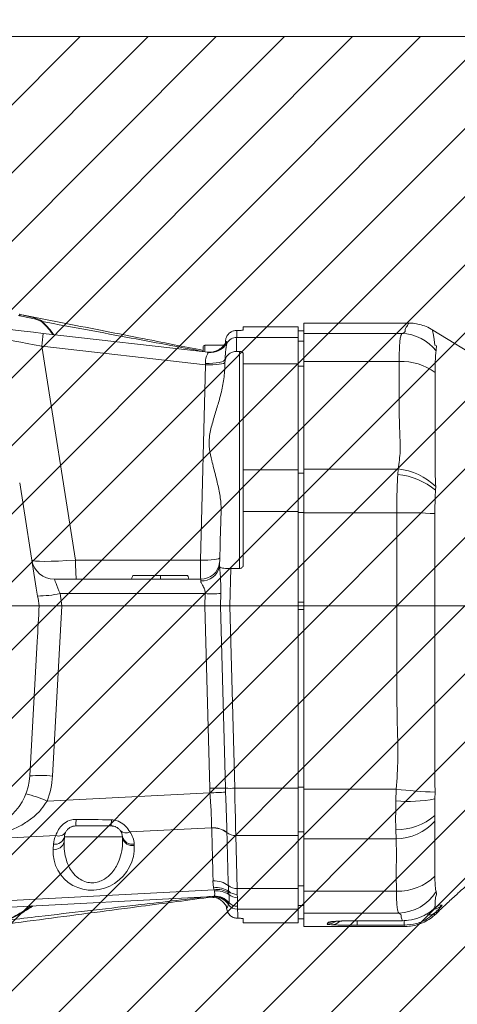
# Model space of a CAD drawing. Header units: millimetres. Extents: x 0 to 8410, y 0 to 5940.
# Tile 52 of 180: x 2735 to 2850, y 4148 to 4407. Entities that reach past the tile are written whole.
import ezdxf

# ---------------------------------------------------------------- set-up
doc = ezdxf.new("R2010")
doc.units = ezdxf.units.MM
doc.header["$LTSCALE"] = 10
doc.linetypes.add('CENTERX2', pattern=[20.32, 12.7, -2.54, 2.54, -2.54])
doc.styles.add('SLDTEXTSTYLE0', font='TXT', dxfattribs={"width": 0.605})
doc.dimstyles.new('SLDDIMSTYLE0', dxfattribs={"dimtxt": 50, "dimasz": 50, "dimexe": 0, "dimexo": 0.0625, "dimgap": 12.5, "dimtad": 1, "dimtoh": 1, "dimdec": 1, "dimrnd": 1e-09, "dimzin": 12, "dimdsep": 46, "dimtxsty": 'SLDTEXTSTYLE0', "dimsah": 1, "dimcen": 0.09, "dimadec": 0, "dimazin": 0, "dimtfac": 1, "dimtofl": 0, "dimtmove": 0, "dimatfit": 3, "dimfxl": 1, "dimfrac": 2, "dimtolj": 1, "dimtzin": 12, "dimarcsym": 0})

# ---------------------------------------------------------------- blocks, each defined once
blk = doc.blocks.new('*D3')
at = {"color": 7, "linetype": 'Continuous', "lineweight": 0}
for p, q in [((2617.03, 4402.87), (2617.03, 4542.2)), ((2917.03, 4402.87), (2917.03, 4542.2)), ((2617.03, 4527.2), (2917.03, 4527.2))]:
    blk.add_line(p, q, dxfattribs=at)
for points in [[(2617.03, 4527.2), (2667.03, 4519.7), (2667.03, 4534.7)], [(2917.03, 4527.2), (2867.03, 4534.7), (2867.03, 4519.7)]]:
    blk.add_solid(points, dxfattribs=at)
at = {"color": 7, "linetype": 'Continuous', "lineweight": 0, "insert": (2709.74, 4591.65), "char_height": 50, "attachment_point": 1, "style": 'SLDTEXTSTYLE0'}
blk.add_mtext('300', dxfattribs=at)

msp = doc.modelspace()

# ---------------------------------------------------------------- hatches: boundary and pattern name
at = {"linetype": 'Continuous'}
h = msp.add_hatch(dxfattribs=at)
h.set_pattern_fill('ANSI31', color=8, scale=4, style=0)
h.paths.add_polyline_path([(2617.03, 4402.87), (2617.03, 4102.87), (2917.03, 4102.87), (2917.03, 4402.87)], flags=0)

# ---------------------------------------------------------------- linework, layer by layer
at = {"color": 7, "linetype": 'Continuous', "lineweight": 0}
for p, q in [((2617.03, 4402.87), (2917.03, 4402.87)), ((2791.85, 4325.45), (2792.53, 4325.45)), ((2808.03, 4326.37), (2793.53, 4326.37)), ((2793.53, 4325.51), (2793.53, 4326.37)), ((2808.03, 4326.37), (2808.03, 4323.59)), ((2809.53, 4325.37), (2808.03, 4325.37)), ((2837.1, 4327.37), (2809.53, 4327.37)), ((2809.53, 4324.62), (2809.53, 4327.37)), ((2740.75, 4324.65), (2784.29, 4319.68)), ((2788.83, 4321.86), (2788.85, 4322.61)), ((2808.03, 4316.62), (2808.03, 4323.59)), ((2809.53, 4317.27), (2809.53, 4324.62)), ((2782.93, 4319.84), (2782.93, 4321.01)), ((2788.43, 4321.51), (2783.43, 4321.51)), ((2791.72, 4319.88), (2792.53, 4319.88)), ((2793.53, 4319.25), (2793.53, 4316.62)), ((2793.53, 4288.67), (2793.53, 4316.62)), ((2808.03, 4316.62), (2808.03, 4288.67)), ((2809.53, 4288.92), (2809.53, 4317.27)), ((2809.53, 4277.38), (2809.53, 4288.92)), ((2793.53, 4288.67), (2793.53, 4277.71)), ((2808.03, 4277.71), (2808.03, 4288.67)), ((2734.57, 4285.25), (2738.96, 4257.51)), ((2793.53, 4263.69), (2793.53, 4277.71)), ((2808.03, 4277.71), (2808.03, 4252.87)), ((2809.53, 4252.87), (2809.53, 4277.38)), ((2787.3, 4264.24), (2787.27, 4263.24)), ((2787.27, 4263.24), (2787.32, 4263.1)), ((2787.34, 4264.74), (2787.3, 4264.24)), ((2790.28, 4262.68), (2792.53, 4262.68)), ((2743.71, 4259.87), (2782.34, 4259.87)), ((2738.96, 4257.51), (2739.3, 4255.44)), ((2745.72, 4252.87), (2783.42, 4252.87)), ((2783.42, 4252.87), (2787.55, 4252.87)), ((2790.03, 4252.87), (2787.55, 4252.87)), ((2790.03, 4252.87), (2808.03, 4252.87)), ((2808.03, 4252.87), (2808.03, 4204.79)), ((2834.05, 4252.87), (2809.53, 4252.87)), ((2809.53, 4204.54), (2809.53, 4252.87)), ((2868.19, 4252.87), (2844.08, 4252.87)), ((2739.18, 4243.5), (2737.23, 4208.04)), ((2808.03, 4192.35), (2808.03, 4204.79)), ((2809.53, 4191.44), (2809.53, 4204.54)), ((2758.68, 4194.87), (2749.38, 4194.87)), ((2746.38, 4192.03), (2746.31, 4190.68)), ((2761.7, 4191.69), (2761.68, 4192.03)), ((2808.03, 4192.35), (2808.03, 4178.37)), ((2809.53, 4177.68), (2809.53, 4191.44)), ((2808.03, 4172.89), (2808.03, 4178.37)), ((2809.53, 4171.92), (2809.53, 4177.68)), ((2785.56, 4176.29), (2626.75, 4167.92)), ((2789.11, 4173.35), (2789.1, 4173.82)), ((2808.03, 4172.89), (2808.03, 4169.37)), ((2792.53, 4170.52), (2792.11, 4170.52)), ((2793.53, 4169.37), (2793.53, 4170.46)), ((2808.03, 4170.37), (2809.53, 4170.37)), ((2809.53, 4168.37), (2809.53, 4171.92)), ((2823.53, 4169.88), (2835.51, 4169.88)), ((2835.51, 4169.89), (2836.55, 4169.96)), ((2843.91, 4171.28), (2844.51, 4171.81)), ((2843.91, 4171.29), (2843.91, 4171.28)), ((2844.5, 4171.81), (2844.5, 4171.82)), ((2793.53, 4169.37), (2808.03, 4169.37)), ((2809.53, 4168.37), (2836.07, 4168.37))]:
    msp.add_line(p, q, dxfattribs=at)
at = {"color": 8, "linetype": 'Continuous', "lineweight": 0}
for p, q in [((2740.52, 4327.78), (2740.37, 4327.7)), ((2791.8, 4323.59), (2808.03, 4323.59)), ((2808.03, 4322.6), (2809.53, 4322.6)), ((2835.38, 4324.62), (2809.53, 4324.62)), ((2740.4, 4321.3), (2749.33, 4264.93)), ((2783.58, 4316.38), (2740.4, 4321.3)), ((2783.43, 4321.51), (2783.43, 4319.78)), ((2789.2, 4322.19), (2789.2, 4322.09)), ((2784.29, 4319.65), (2784.29, 4319.68)), ((2792.53, 4262.68), (2792.53, 4319.88)), ((2782.23, 4264.93), (2783.58, 4316.38)), ((2808.03, 4316.62), (2793.53, 4316.62)), ((2809.53, 4315.99), (2808.03, 4315.99)), ((2834.66, 4317.27), (2809.53, 4317.27)), ((2834.39, 4288.92), (2809.53, 4288.92)), ((2834.28, 4287.43), (2834.39, 4288.92)), ((2793.53, 4288.67), (2808.03, 4288.67)), ((2808.03, 4287.81), (2809.53, 4287.81)), ((2844.27, 4284.27), (2844.21, 4283.31)), ((2808.03, 4277.71), (2793.53, 4277.71)), ((2809.53, 4277.42), (2808.03, 4277.42)), ((2834.01, 4277.38), (2809.53, 4277.38)), ((2834.05, 4252.87), (2834.01, 4277.38)), ((2844.08, 4277.17), (2844.08, 4252.87)), ((2749.33, 4264.93), (2782.23, 4264.93)), ((2790.28, 4262.68), (2790.03, 4252.87)), ((2745.22, 4256.08), (2745.72, 4252.87)), ((2783.5, 4256.08), (2745.22, 4256.08)), ((2783.42, 4252.87), (2783.5, 4256.08)), ((2787.63, 4256.09), (2787.55, 4252.87)), ((2745.69, 4252.87), (2743.23, 4208.02)), ((2784.68, 4204.8), (2783.42, 4252.87)), ((2787.55, 4252.87), (2788.81, 4204.79)), ((2790.03, 4252.87), (2791.28, 4204.79)), ((2808.03, 4253.81), (2809.53, 4253.81)), ((2809.53, 4251.93), (2808.03, 4251.93)), ((2741.79, 4201.42), (2784.73, 4203.56)), ((2784.73, 4203.56), (2784.68, 4204.8)), ((2788.81, 4204.79), (2788.84, 4203.72)), ((2791.28, 4204.79), (2808.03, 4204.79)), ((2808.03, 4205.07), (2809.53, 4205.07)), ((2833.89, 4204.54), (2809.53, 4204.54)), ((2833.78, 4201.46), (2833.89, 4204.54)), ((2844.11, 4203.76), (2844.06, 4202.01)), ((2844.03, 4197.6), (2844.07, 4196.11)), ((2785.19, 4194.39), (2763.61, 4193.32)), ((2785.2, 4194.35), (2785.19, 4194.39)), ((2789.23, 4193.14), (2789.23, 4193.1)), ((2809.53, 4193.28), (2808.03, 4193.28)), ((2833.81, 4191.44), (2833.74, 4193.87)), ((2744.07, 4192.35), (2655.24, 4187.92)), ((2761.68, 4192.03), (2746.38, 4192.03)), ((2808.03, 4192.35), (2791.56, 4192.35)), ((2791.56, 4192.35), (2791.92, 4178.37)), ((2833.81, 4191.44), (2809.53, 4191.44)), ((2743.41, 4188.71), (2743.48, 4190.07)), ((2764.77, 4190.07), (2764.79, 4189.72)), ((2785.72, 4178.56), (2785.55, 4180.37)), ((2635.21, 4170.13), (2785.82, 4178.06)), ((2785.82, 4178.06), (2785.72, 4178.56)), ((2785.91, 4177.73), (2785.82, 4178.06)), ((2789.6, 4179.12), (2789.68, 4177.63)), ((2789.68, 4177.63), (2789.72, 4177.24)), ((2791.92, 4178.37), (2808.03, 4178.37)), ((2808.03, 4179.07), (2809.53, 4179.07)), ((2833.92, 4177.68), (2809.53, 4177.68)), ((2785.56, 4176.29), (2785.82, 4176.38)), ((2789.72, 4177.24), (2789.77, 4176.75)), ((2789.71, 4174.37), (2789.6, 4174.16)), ((2789.8, 4174.64), (2789.71, 4174.37)), ((2808.03, 4172.89), (2792.05, 4172.89)), ((2809.53, 4173.88), (2808.03, 4173.88)), ((2844.09, 4173.28), (2843.86, 4173.05)), ((2834.52, 4171.92), (2809.53, 4171.92)), ((2823.53, 4169.89), (2835.51, 4169.89)), ((2823.53, 4169.89), (2823.53, 4169.88)), ((2823.53, 4169.84), (2823.53, 4168.7)), ((2835.51, 4169.89), (2835.51, 4169.88)), ((2835.94, 4169.88), (2835.94, 4168.7)), ((2843.97, 4171.85), (2843.91, 4171.29)), ((2844.5, 4171.82), (2844.52, 4171.9)), ((2844.68, 4172.05), (2844.52, 4171.9)), ((2815.66, 4168.98), (2815.93, 4169.45)), ((2835.94, 4168.7), (2823.53, 4168.7)), ((2836.07, 4168.37), (2835.94, 4168.7))]:
    msp.add_line(p, q, dxfattribs=at)
at = {"color": 7, "linetype": 'CENTERX2', "lineweight": 0}
msp.add_line((2430.19, 4252.87), (3797.54, 4252.87), dxfattribs=at)
at = {"color": 8, "linetype": 'Continuous', "lineweight": 0, "flags": 128}
for points in [[(2734.62, 4329.31), (2734.58, 4329.32), (2734.54, 4329.32), (2734.5, 4329.33), (2734.45, 4329.34), (2734.41, 4329.35), (2734.37, 4329.36), (2734.33, 4329.36), (2734.29, 4329.37)], [(2734.73, 4329.64), (2734.73, 4329.64), (2738.14, 4328.87), (2740.07, 4328.15), (2740.46, 4327.85), (2740.52, 4327.78), (2740.52, 4327.78)], [(2791.85, 4325.45), (2791.83, 4324.65), (2791.8, 4323.59)], [(2843.46, 4325.44), (2843.46, 4325.46), (2843.72, 4324.2), (2843.91, 4323.03), (2844.09, 4321.54), (2844.09, 4321.54), (2844.09, 4321.54)], [(2791.8, 4323.59), (2791.79, 4323.18), (2791.78, 4322.42), (2791.75, 4321.31), (2791.72, 4319.88)], [(2783.55, 4316.74), (2784.55, 4316.73), (2785.51, 4316.77), (2786.4, 4316.86), (2787.19, 4316.99), (2787.84, 4317.16), (2788.32, 4317.37), (2788.62, 4317.59), (2788.73, 4317.83)], [(2783.58, 4316.38), (2784.57, 4316.36), (2785.53, 4316.38), (2786.41, 4316.43), (2787.19, 4316.51), (2787.83, 4316.61), (2788.31, 4316.73), (2788.61, 4316.87), (2788.71, 4317.03)], [(2782.23, 4264.93), (2783.22, 4264.92), (2784.18, 4264.94), (2785.07, 4264.98), (2785.84, 4265.06), (2786.48, 4265.16), (2786.96, 4265.29), (2787.26, 4265.43), (2787.36, 4265.58)], [(2743.71, 4259.87), (2743.74, 4259.8), (2743.83, 4259.59), (2743.96, 4259.24), (2744.15, 4258.77), (2744.38, 4258.2), (2744.64, 4257.55), (2744.92, 4256.83), (2745.22, 4256.08)], [(2782.32, 4259.43), (2782.33, 4259.67), (2782.34, 4259.82), (2782.34, 4259.87)], [(2844.08, 4252.87), (2844.08, 4252.87), (2844.08, 4228.91), (2844.08, 4207.03), (2844.08, 4207.03)], [(2791.28, 4204.79), (2791.35, 4202.03), (2791.4, 4199.35), (2791.46, 4196.81), (2791.51, 4194.46), (2791.56, 4192.35)], [(2791.92, 4178.37), (2791.94, 4177.83), (2791.95, 4177.32), (2791.96, 4176.83)], [(2792.03, 4173.7), (2792.04, 4173.34), (2792.04, 4173.07), (2792.05, 4172.89)], [(2792.05, 4172.89), (2792.08, 4171.54), (2792.11, 4170.52)]]:
    msp.add_lwpolyline(points, dxfattribs=at)
at = {"color": 7, "linetype": 'Continuous', "lineweight": 0, "flags": 128}
for points in [[(2734.4, 4329.7), (2734.44, 4329.69), (2734.48, 4329.69), (2734.52, 4329.68), (2734.56, 4329.67), (2734.61, 4329.66), (2734.65, 4329.65), (2734.69, 4329.65), (2734.73, 4329.64)], [(2725.73, 4326.37), (2726.62, 4326.26), (2727.88, 4326.12), (2729.46, 4325.94), (2731.33, 4325.73), (2733.45, 4325.48), (2735.76, 4325.22), (2738.22, 4324.94), (2740.75, 4324.65)], [(2870.3, 4309.14), (2856.81, 4317.4), (2843.52, 4325.54)], [(2784.03, 4319.71), (2784.8, 4319.69), (2785.57, 4319.78)], [(2788.71, 4317.11), (2788.72, 4317.36), (2788.72, 4317.6), (2788.73, 4317.83)], [(2788.67, 4315.6), (2788.69, 4316.36), (2788.71, 4317.11)], [(2787.34, 4264.74), (2787.38, 4266.2), (2787.42, 4267.99), (2787.48, 4270.1), (2787.54, 4272.49), (2787.61, 4275.16), (2787.69, 4278.08)], [(2764.39, 4260.87), (2764.28, 4260.57), (2764.17, 4260.27), (2764.03, 4259.87)], [(2778.86, 4260.87), (2778.97, 4260.57), (2779.08, 4260.27), (2779.22, 4259.87)]]:
    msp.add_lwpolyline(points, dxfattribs=at)
at = {"color": 8, "linetype": 'Continuous', "lineweight": 0}
for centre, radius, start, end in [((2642.77, 4333.2), 98.36, 353.0522, 355.0135), ((2791.8, 4320.59), 3, 89.9466, 150.0443), ((2835.05, 4312.82), 11.8, 37.582, 88.401), ((2784.89, 4324.6), 4.99, 263.1617, 329.8012), ((2784.6, 4324.68), 5, 281.2386, 334.6123), ((2784.85, 4324.65), 5, 280.9662, 330.475), ((2835.16, 4301.98), 15.3, 54.1186, 91.8741), ((2832.72, 4272.56), 16.45, 45.3837, 84.1571), ((2832.85, 4269.97), 17.52, 49.5806, 85.3219), ((2835.98, 4134.89), 142.51, 86.7442, 90.7931), ((2794.93, 4263.8), 45.61, 178.573, 184.9372), ((2782.56, 4264.24), 4.82, 267.1304, 347.9336), ((2738.76, 4288.11), 32.68, 270.9495, 281.3952), ((2785.47, 4316.6), 60.55, 268.1364, 272.0455), ((2740.16, 4179.3), 28.88, 83.9007, 95.8074), ((2722.03, 4209.19), 21.23, 338.5378, 356.854), ((2729.37, 4173.81), 30.27, 65.7949, 76.965), ((2786.65, 4144.15), 60.69, 87.9605, 91.8609), ((2789.24, 4142.98), 60.75, 90.3721, 94.2523), ((2790.1, 4241.21), 36.44, 267.9601, 271.858), ((2849.39, 4340.47), 136.81, 263.493, 267.7892), ((2837.05, 4236.3), 34.99, 264.6365, 281.5432), ((2732.49, 4196.28), 16.94, 355.2155, 1.0804), ((2745.38, 4196.19), 13.37, 354.3277, 1.2237), ((2833.96, 4209.33), 15.46, 269.1615, 310.6384), ((2833.51, 4205.71), 14.27, 271.2128, 317.7475), ((2744.83, 4194.45), 2.24, 249.9729, 325.0687), ((2762.58, 4195.18), 2.13, 225.8296, 298.9301), ((2758.78, 4189.75), 6, 3, 36.492), ((2785.56, 4188.44), 5.96, 51.9871, 93.5206), ((2785.57, 4188.4), 5.96, 52.0512, 93.6314), ((2791.42, 4195.89), 3.54, 231.9596, 272.2842), ((2743.78, 4191.29), 2.61, 261.9604, 346.3077), ((2749.48, 4189.75), 6, 154.3675, 177), ((2743.85, 4192.64), 2.61, 261.9553, 346.3106), ((2764.27, 4192.69), 2.67, 194.3564, 280.8857), ((2764.29, 4192.35), 2.67, 194.3619, 280.8802), ((2785.93, 4174.43), 5.95, 51.9599, 93.6352), ((2834.41, 4191.38), 13.71, 267.9253, 314.7442), ((2786.51, 4172.99), 5.62, 55.592, 98.0166), ((2786.7, 4172.59), 5.54, 56.9695, 99.1874), ((2786.59, 4172.3), 5.47, 54.4331, 97.0507), ((2791.78, 4181.91), 3.54, 231.8636, 272.2943), ((2791.86, 4180.18), 3.35, 229.4819, 271.7056), ((2834.2, 4183.89), 11.98, 271.5346, 328.1743), ((2785.51, 4171.3), 4.99, 34.9898, 92.9999), ((2785.81, 4171.39), 4.91, 37.4046, 92.8938), ((2785.97, 4171.31), 5.08, 41.0602, 91.6719), ((2784.72, 4171.24), 5, 22.9584, 73.773), ((2791.92, 4179.25), 3.3, 229.1434, 270.8077), ((2792.04, 4175.9), 3, 215.4349, 270.0551), ((2792.01, 4176.76), 3.06, 223.7443, 270.4255), ((2843.22, 4176.86), 3.99, 277.7005, 313.1402), ((2842.31, 4176.85), 3.97, 292.0524, 315.1587), ((2815.67, 4172.98), 4, 269.937, 305.1589), ((2815.93, 4173.44), 3.99, 269.8854, 285.8717), ((2816.7, 4172.02), 3.21, 272.2054, 315.0285), ((2842.71, 4173.64), 2.18, 249.0938, 305.119)]:
    msp.add_arc(centre, radius, start, end, dxfattribs=at)
at = {"color": 7, "linetype": 'Continuous', "lineweight": 0}
for centre, radius, start, end in [((2783.43, 4321.01), 0.5, 90, 180), ((2784.85, 4324.66), 5.01, 263.5164, 280.9288), ((2743.71, 4265.87), 6, 189, 270), ((2782.34, 4264.87), 5, 270, 352.8043), ((2722.03, 4208.87), 15.23, 185.3309, 356.854), ((2749.38, 4191.87), 3, 154.3675, 177), ((2758.68, 4191.87), 3, 3, 36.492), ((2784.93, 4171.08), 4.98, 79.0965, 97.5159), ((2784.72, 4171.25), 4.99, 73.7696, 93.0229), ((2841.89, 4174.83), 4, 311.0624, 329.0284)]:
    msp.add_arc(centre, radius, start, end, dxfattribs=at)
at = {"color": 8, "linetype": 'Continuous', "lineweight": 0}
for centre, major_axis, ratio, start_param, end_param in [((2741.12, 4320.58), (12.55, -2.52), 0.044159, 1.637199, 2.877381), ((2783.67, 4315.73), (-0.33, 4.06), 0.009693, 1.318551, 1.409858), ((2749.79, 4265.87), (12, 0.93), 0.074854, 3.147554, 4.668321), ((2782.37, 4265.87), (0.03, 6), 0.021814, 1.727971, 3.141688), ((2655.82, 4197.87), (221.39, -3), 0.000002, 5.148929, 5.195877), ((2936.85, -1356.67), (-239.71, 9158.63), 0.000873, 0.91963, 0.921546), ((2937.01, -1360.2), (-239.88, 9162.16), 0.000327, 0.919624, 0.921541), ((2754.1, 4188.66), (7.55, 7.96), 0.953816, 2.300938, 5.547395)]:
    msp.add_ellipse(centre, major_axis=major_axis, ratio=ratio, start_param=start_param, end_param=end_param, dxfattribs=at)
at = {"color": 7, "linetype": 'Continuous', "lineweight": 0}
for centre, major_axis, ratio, start_param, end_param in [((2744.24, 4262.57), (-18.16, 114.64), 0.051693, 1.624825, 1.647392), ((2745.18, 4243.17), (6.3, 114.64), 0.052257, 1.48907, 1.570796), ((2736.7, 4310.19), (-9.13, 57.31), 0.10338, 3.119684, 3.12513)]:
    msp.add_ellipse(centre, major_axis=major_axis, ratio=ratio, start_param=start_param, end_param=end_param, dxfattribs=at)
at = {"color": 8, "linetype": 'Continuous', "lineweight": 0}
for points, knots in [([(2734.73, 4329.64), (2734.73, 4329.63), (2734.72, 4329.63), (2734.69, 4329.56), (2734.66, 4329.46), (2734.63, 4329.36), (2734.62, 4329.31)], [0, 0, 0, 0, 0.25, 0.500007, 0.749984, 1, 1, 1, 1]), ([(2740.37, 4327.7), (2740.37, 4327.7), (2740.25, 4327.82), (2739.49, 4328.2), (2737.55, 4328.71), (2735.75, 4329.08), (2734.62, 4329.31)], [0, 0, 0, 0, 0.000165, 0.095541, 0.433973, 1, 1, 1, 1]), ([(2740.52, 4327.78), (2741.49, 4326.82), (2742.65, 4325.7), (2743.38, 4324.52), (2743.5, 4324.34)], [0, 0, 0, 0, 0.841784, 1, 1, 1, 1]), ([(2782.93, 4319.89), (2780.11, 4320.42), (2773.82, 4321.59), (2763.65, 4323.49), (2752.33, 4325.59), (2744.5, 4327.04), (2740.52, 4327.78)], [0, 0, 0, 0, 0.200441, 0.446877, 0.718872, 1, 1, 1, 1]), ([(2743.29, 4324.36), (2743.19, 4324.52), (2742.46, 4325.66), (2741.34, 4326.76), (2740.37, 4327.7)], [0, 0, 0, 0, 0.140018, 1, 1, 1, 1]), ([(2835.38, 4324.62), (2835.66, 4324.75), (2836.22, 4325.01), (2836.18, 4325.37), (2836.24, 4325.92), (2836.8, 4326.69), (2837.1, 4327.31), (2837.1, 4327.3), (2837.1, 4327.3)], [0, 0, 0, 0, 0.073008, 0.1466, 0.22023, 0.441443, 0.783204, 1, 1, 1, 1]), ([(2788.83, 4321.83), (2788.88, 4322.07), (2788.98, 4322.62), (2789.07, 4322.57), (2789.11, 4322.54)], [0, 0, 0, 0, 0.4543627, 1, 1, 1, 1]), ([(2834.66, 4317.27), (2834.67, 4318.08), (2834.67, 4319.71), (2834.75, 4321.65), (2834.89, 4323.17), (2835.09, 4324.21), (2835.29, 4324.48), (2835.38, 4324.62)], [0, 0, 0, 0, 0.199962, 0.405409, 0.604038, 0.808043, 1, 1, 1, 1]), ([(2789.2, 4322.09), (2789.19, 4322.01), (2789.16, 4321.8), (2789.02, 4320.98), (2788.83, 4319.64), (2788.76, 4318.43), (2788.73, 4317.83)], [0, 0, 0, 0, 0.181461, 0.469876, 0.739238, 1, 1, 1, 1]), ([(2789.11, 4322.54), (2789.13, 4322.48), (2789.15, 4322.37), (2789.18, 4322.24), (2789.2, 4322.19)], [0, 0, 0, 0, 0.524192, 1, 1, 1, 1]), ([(2844.09, 4321.54), (2844.09, 4321.54), (2844.7, 4321.54), (2844.3, 4320.64), (2844.37, 4320.23), (2844.4, 4320.02)], [0, 0, 0, 0, 0.000016, 0.494482, 1, 1, 1, 1]), ([(2844.4, 4320.02), (2844.37, 4319.81), (2844.25, 4319.15), (2844.15, 4317.43), (2844.14, 4315.41), (2844.13, 4314.38)], [0, 0, 0, 0, 0.186729, 0.586611, 1, 1, 1, 1]), ([(2783.55, 4316.74), (2783.55, 4317.08), (2783.55, 4317.49), (2783.69, 4318.21), (2783.92, 4318.9), (2784.2, 4319.46), (2784.27, 4319.59), (2784.29, 4319.65)], [0, 0, 0, 0, 0.2244927, 0.2700699, 0.540908, 0.824715, 1, 1, 1, 1]), ([(2834.39, 4288.92), (2834.61, 4290.48), (2835.05, 4293.62), (2834.79, 4298.35), (2834.55, 4306.23), (2834.61, 4312.54), (2834.66, 4317.27)], [0, 0, 0, 0, 0.165959, 0.332824, 0.49973, 1, 1, 1, 1]), ([(2844.13, 4314.38), (2844.13, 4307.89), (2844.13, 4298.78), (2844.14, 4291.26), (2844.14, 4288.17), (2844.14, 4288.17)], [0, 0, 0, 0, 0.712129, 0.999996, 1, 1, 1, 1]), ([(2834.01, 4277.38), (2834.01, 4278.45), (2834.02, 4280.63), (2834.09, 4284.07), (2834.21, 4286.23), (2834.28, 4287.43)], [0, 0, 0, 0, 0.301387, 0.611087, 1, 1, 1, 1]), ([(2844.14, 4288.17), (2844.14, 4288.17), (2844.14, 4288.17), (2844.2, 4286.22), (2844.27, 4284.27)], [0, 0, 0, 0, 0.000007, 1, 1, 1, 1]), ([(2844.21, 4283.31), (2844.18, 4282.55), (2844.09, 4280.6), (2844.08, 4278.47), (2844.08, 4277.17)], [0, 0, 0, 0, 0.387057, 1, 1, 1, 1]), ([(2787.32, 4263.1), (2787.36, 4262.46), (2787.45, 4261.08), (2787.64, 4258.7), (2787.63, 4256.99), (2787.63, 4256.09)], [0, 0, 0, 0, 0.2899, 0.626932, 1, 1, 1, 1]), ([(2783.5, 4256.08), (2783.49, 4256.35), (2783.48, 4256.77), (2783.22, 4257.54), (2782.82, 4258.27), (2782.47, 4258.88), (2782.33, 4259.23), (2782.32, 4259.37), (2782.32, 4259.43)], [0, 0, 0, 0, 0.185295, 0.283723, 0.580511, 0.808273, 0.908378, 1, 1, 1, 1]), ([(2833.89, 4204.54), (2834.07, 4207.21), (2834.44, 4212.58), (2834.16, 4220.64), (2833.92, 4234.07), (2834, 4244.81), (2834.05, 4252.87)], [0, 0, 0, 0, 0.166386, 0.333188, 0.500002, 1, 1, 1, 1]), ([(2844.08, 4207.03), (2844.08, 4207.03), (2844.08, 4205.93), (2844.1, 4204.84), (2844.11, 4203.76)], [0, 0, 0, 0, 0.000036, 1, 1, 1, 1]), ([(2785.19, 4194.39), (2785.19, 4194.5), (2785.18, 4195.16), (2785.15, 4196.5), (2785.06, 4198.61), (2784.92, 4200.99), (2784.8, 4202.69), (2784.73, 4203.56)], [0, 0, 0, 0, 0.043461, 0.268223, 0.499432, 0.745458, 1, 1, 1, 1]), ([(2788.84, 4203.72), (2788.85, 4203.56), (2788.9, 4202.5), (2788.98, 4200.53), (2789.09, 4197.91), (2789.17, 4195.36), (2789.21, 4193.89), (2789.23, 4193.14)], [0, 0, 0, 0, 0.041743, 0.268819, 0.501831, 0.747139, 1, 1, 1, 1]), ([(2741.79, 4201.42), (2741.3, 4200.69), (2740.25, 4199.08), (2738.07, 4197.04), (2735.45, 4195.22), (2732.49, 4193.76), (2728.71, 4192.47), (2724.03, 4191.64), (2719.22, 4191.65), (2715.11, 4192.28), (2711.97, 4193.19), (2709.2, 4194.4), (2706.89, 4195.78), (2704.8, 4197.45), (2703.7, 4198.8), (2703.14, 4199.49)], [0, 0, 0, 0, 0.058598, 0.128966, 0.201569, 0.277932, 0.355686, 0.474858, 0.595475, 0.674966, 0.756064, 0.819075, 0.883066, 0.940626, 1, 1, 1, 1]), ([(2833.74, 4193.87), (2833.73, 4194.78), (2833.7, 4196.61), (2833.73, 4199.22), (2833.77, 4200.88), (2833.78, 4201.46)], [0, 0, 0, 0, 0.387238, 0.785214, 1, 1, 1, 1]), ([(2844.06, 4202.01), (2844.05, 4201.68), (2844.01, 4200.12), (2844.02, 4198.71), (2844.03, 4197.6)], [0, 0, 0, 0, 0.214933, 1, 1, 1, 1]), ([(2744.07, 4192.35), (2744.29, 4192.86), (2744.72, 4193.87), (2745.93, 4195.34), (2747.45, 4196.3), (2748.7, 4196.6), (2749.31, 4196.6), (2749.43, 4196.6)], [0, 0, 0, 0, 0.270397, 0.529625, 0.77047, 0.953388, 1, 1, 1, 1]), ([(2758.74, 4196.48), (2758.88, 4196.47), (2759.52, 4196.45), (2760.26, 4196.24), (2761.42, 4195.71), (2762.63, 4194.79), (2763.27, 4193.82), (2763.61, 4193.32)], [0, 0, 0, 0, 0.061542, 0.29075, 0.339407, 0.657658, 1, 1, 1, 1]), ([(2844.07, 4196.11), (2844.06, 4195.26), (2844.06, 4194.42), (2844.06, 4194.42), (2844.06, 4194.42)], [0, 0, 0, 0, 0.99998, 1, 1, 1, 1]), ([(2844.06, 4194.42), (2844.06, 4194.42), (2844.06, 4194.42), (2844.06, 4188.03), (2844.06, 4181.65)], [0, 0, 0, 0, 0.000002, 1, 1, 1, 1]), ([(2746.31, 4190.68), (2746.3, 4189.86), (2746.3, 4188.22), (2746.76, 4186.05), (2747.5, 4184.17), (2748.5, 4182.52), (2749.9, 4181.09), (2751.63, 4180.16), (2753.34, 4179.82), (2754.98, 4179.97), (2756.73, 4180.64), (2758.23, 4181.76), (2759.44, 4183.19), (2760.47, 4184.89), (2761.27, 4187.02), (2761.72, 4189.4), (2761.7, 4190.97), (2761.7, 4191.69)], [0, 0, 0, 0, 0.085851, 0.173454, 0.234029, 0.295813, 0.370992, 0.427692, 0.474093, 0.520599, 0.565627, 0.636023, 0.690697, 0.746829, 0.834555, 0.924676, 1, 1, 1, 1]), ([(2833.92, 4177.68), (2833.89, 4179.98), (2833.84, 4183.42), (2833.99, 4188), (2833.87, 4190.3), (2833.81, 4191.44)], [0, 0, 0, 0, 0.4999492, 0.7501105, 1, 1, 1, 1]), ([(2844.06, 4181.65), (2844.06, 4181.52), (2844.07, 4181.4), (2844.07, 4181.4), (2844.07, 4181.4)], [0, 0, 0, 0, 0.999873, 1, 1, 1, 1]), ([(2844.07, 4181.4), (2844.07, 4181.4), (2844.07, 4181.4), (2844.13, 4178.55), (2844.29, 4177.9), (2844.37, 4177.58)], [0, 0, 0, 0, 0.000006, 0.497217, 1, 1, 1, 1]), ([(2785.82, 4176.38), (2785.91, 4176.52), (2786.04, 4176.69), (2786.02, 4177.21), (2785.96, 4177.53), (2785.91, 4177.73)], [0, 0, 0, 0, 0.514614, 0.683916, 1, 1, 1, 1]), ([(2834.52, 4171.92), (2834.43, 4172.07), (2834.26, 4172.39), (2834.09, 4173.55), (2833.96, 4175.25), (2833.93, 4176.86), (2833.92, 4177.68)], [0, 0, 0, 0, 0.234216, 0.474844, 0.733062, 1, 1, 1, 1]), ([(2844.37, 4177.58), (2844.44, 4177.36), (2844.58, 4176.91), (2844.21, 4175.95), (2844.21, 4175.95), (2844.21, 4175.95)], [0, 0, 0, 0, 0.496726, 0.99999, 1, 1, 1, 1]), ([(2731.63, 4170.08), (2734.31, 4170.39), (2745.5, 4171.68), (2763.03, 4173.72), (2777.86, 4175.47), (2784.17, 4176.22)], [0, 0, 0, 0, 0.1528469, 0.6391258, 1, 1, 1, 1]), ([(2784.28, 4176.01), (2784.28, 4176.01), (2784.28, 4176.03), (2784.22, 4176.14), (2784.17, 4176.22)], [0, 0, 0, 0, 0.3346747, 1, 1, 1, 1]), ([(2789.77, 4176.75), (2789.79, 4176.37), (2789.84, 4175.59), (2789.84, 4174.97), (2789.81, 4174.71), (2789.8, 4174.64)], [0, 0, 0, 0, 0.414267, 0.840529, 1, 1, 1, 1]), ([(2791.96, 4176.83), (2791.96, 4176.63), (2791.97, 4176.33), (2791.97, 4176.05), (2791.97, 4175.95)], [0, 0, 0, 0, 0.649343, 1, 1, 1, 1]), ([(2791.97, 4175.95), (2791.97, 4175.56), (2791.97, 4174.64), (2792.01, 4174.04), (2792.03, 4173.7)], [0, 0, 0, 0, 0.42036, 1, 1, 1, 1]), ([(2844.21, 4175.95), (2844.21, 4175.95), (2844.21, 4175.95), (2844.15, 4174.61), (2844.09, 4173.28)], [0, 0, 0, 0, 0.0000024, 1, 1, 1, 1]), ([(2731.48, 4170.2), (2732.91, 4170.92), (2735.17, 4172.06), (2737.01, 4173.31), (2737.69, 4173.77)], [0, 0, 0, 0, 0.62945, 1, 1, 1, 1]), ([(2738.07, 4173.79), (2737.32, 4173.28), (2735.41, 4171.99), (2733.06, 4170.8), (2731.63, 4170.08)], [0, 0, 0, 0, 0.390346, 1, 1, 1, 1]), ([(2789.32, 4173.19), (2789.29, 4173.17), (2789.23, 4173.12), (2789.14, 4173.58), (2789.1, 4173.82)], [0, 0, 0, 0, 0.485069, 1, 1, 1, 1]), ([(2789.6, 4174.16), (2789.55, 4174.01), (2789.42, 4173.65), (2789.36, 4173.36), (2789.32, 4173.19)], [0, 0, 0, 0, 0.407619, 1, 1, 1, 1]), ([(2845.95, 4173.95), (2845.94, 4173.9), (2845.91, 4173.8), (2845.22, 4173.06), (2844.41, 4172.28), (2843.97, 4171.85)], [0, 0, 0, 0, 0.289183, 0.612571, 1, 1, 1, 1]), ([(2844.09, 4173.28), (2844.39, 4173.53), (2844.91, 4173.97), (2845.07, 4174.02), (2845.13, 4174.04)], [0, 0, 0, 0, 0.588547, 1, 1, 1, 1]), ([(2845.13, 4174.04), (2845.32, 4174.02), (2845.62, 4173.99), (2845.86, 4173.96), (2845.95, 4173.95)], [0, 0, 0, 0, 0.657246, 1, 1, 1, 1]), ([(2815.93, 4169.45), (2815.98, 4169.48), (2816.11, 4169.56), (2817.06, 4169.68), (2818.83, 4169.8), (2821.09, 4169.88), (2822.74, 4169.89), (2823.53, 4169.89)], [0, 0, 0, 0, 0.1399403, 0.3591478, 0.5784417, 0.7975964, 1, 1, 1, 1]), ([(2835.51, 4169.89), (2835.38, 4170.18), (2835.22, 4170.56), (2835.17, 4171.15), (2835.16, 4171.52), (2834.73, 4171.79), (2834.52, 4171.92)], [0, 0, 0, 0, 0.499449, 0.666636, 0.833753, 1, 1, 1, 1]), ([(2843.97, 4171.85), (2843.39, 4171.37), (2842.03, 4170.24), (2839.24, 4168.97), (2837.05, 4168.79), (2835.94, 4168.7)], [0, 0, 0, 0, 0.271387, 0.632436, 1, 1, 1, 1]), ([(2816.82, 4168.82), (2816.51, 4168.84), (2815.8, 4168.89), (2815.71, 4168.95), (2815.66, 4168.98)], [0, 0, 0, 0, 0.439768, 1, 1, 1, 1]), ([(2823.53, 4168.7), (2823.13, 4168.7), (2821.81, 4168.7), (2820.04, 4168.72), (2818.14, 4168.76), (2817.32, 4168.8), (2816.82, 4168.82)], [0, 0, 0, 0, 0.15095, 0.493868, 0.687031, 1, 1, 1, 1])]:
    msp.add_open_spline(points, degree=3, knots=knots, dxfattribs=at)
at = {"color": 7, "linetype": 'Continuous', "lineweight": 0}
for points, knots in [([(2734.73, 4329.64), (2738.29, 4328.94), (2745.34, 4327.55), (2755.73, 4325.51), (2765.7, 4323.56), (2774.73, 4321.79), (2780.38, 4320.68), (2782.93, 4320.18)], [0, 0, 0, 0, 0.221228, 0.437899, 0.645708, 0.840497, 1, 1, 1, 1]), ([(2791.85, 4325.45), (2791.54, 4325.42), (2790.92, 4325.37), (2790.08, 4324.94), (2789.41, 4324.3), (2788.96, 4323.49), (2788.89, 4322.9), (2788.85, 4322.61)], [0, 0, 0, 0, 0.189196, 0.378167, 0.573557, 0.786728, 1, 1, 1, 1]), ([(2793.53, 4325.51), (2793.52, 4325.5), (2793.49, 4325.49), (2793.28, 4325.47), (2792.99, 4325.46), (2792.72, 4325.45), (2792.57, 4325.45), (2792.53, 4325.45)], [0, 0, 0, 0, 0.246455, 0.493427, 0.72437, 0.93108, 1, 1, 1, 1]), ([(2843.5, 4325.51), (2843.36, 4325.61), (2842.7, 4326.08), (2841.39, 4326.64), (2839.64, 4327.15), (2838.2, 4327.37), (2837.36, 4327.35), (2837.1, 4327.34)], [0, 0, 0, 0, 0.075876, 0.358663, 0.627601, 0.884347, 1, 1, 1, 1]), ([(2788.89, 4322.2), (2788.89, 4322.21), (2788.9, 4322.24), (2788.87, 4322.16), (2788.76, 4321.96), (2788.56, 4321.65), (2788.22, 4321.23), (2787.71, 4320.75), (2787.02, 4320.29), (2786.29, 4319.94), (2785.77, 4319.84), (2785.56, 4319.8)], [0, 0, 0, 0, 0.060791, 0.224049, 0.339808, 0.440227, 0.534284, 0.642642, 0.768115, 0.907468, 1, 1, 1, 1]), ([(2788.71, 4317.11), (2788.75, 4317.44), (2788.84, 4318.11), (2789.41, 4318.96), (2790.22, 4319.57), (2791.04, 4319.85), (2791.55, 4319.87), (2791.72, 4319.88)], [0, 0, 0, 0, 0.227595, 0.455501, 0.676087, 0.890428, 1, 1, 1, 1]), ([(2792.53, 4319.88), (2792.64, 4319.88), (2792.86, 4319.86), (2793.16, 4319.76), (2793.38, 4319.61), (2793.51, 4319.43), (2793.52, 4319.3), (2793.53, 4319.25)], [0, 0, 0, 0, 0.20895, 0.417842, 0.628037, 0.841837, 1, 1, 1, 1]), ([(2788.67, 4315.6), (2788.57, 4314.31), (2788.36, 4311.71), (2787.47, 4307.92), (2786.39, 4304.32), (2785.31, 4300.86), (2784.48, 4297.48), (2784.53, 4294.15), (2785.29, 4290.81), (2786.23, 4287.26), (2787.13, 4283.56), (2787.66, 4280.49), (2787.68, 4278.73), (2787.69, 4278.08)], [0, 0, 0, 0, 0.10113, 0.202504, 0.292178, 0.382026, 0.471319, 0.550128, 0.629629, 0.733304, 0.837201, 0.940508, 1, 1, 1, 1]), ([(2790.28, 4262.68), (2789.95, 4262.68), (2789.29, 4262.69), (2788.4, 4262.76), (2787.73, 4262.87), (2787.41, 4262.99), (2787.34, 4263.08), (2787.32, 4263.1)], [0, 0, 0, 0, 0.2279125, 0.4558133, 0.6841326, 0.9152076, 1, 1, 1, 1]), ([(2793.53, 4263.69), (2793.52, 4263.58), (2793.49, 4263.35), (2793.32, 4263.04), (2793.06, 4262.81), (2792.78, 4262.7), (2792.6, 4262.68), (2792.53, 4262.68)], [0, 0, 0, 0, 0.219037, 0.438243, 0.655622, 0.869689, 1, 1, 1, 1]), ([(2771.71, 4260.87), (2770.86, 4260.87), (2769.15, 4260.87), (2767.01, 4260.87), (2765.54, 4260.87), (2764.74, 4260.87), (2764.42, 4260.87), (2764.4, 4260.87), (2764.39, 4260.87)], [0, 0, 0, 0, 0.275371, 0.552554, 0.692124, 0.832369, 0.940008, 1, 1, 1, 1]), ([(2771.71, 4260.87), (2771.71, 4260.77), (2771.71, 4260.57), (2771.71, 4260.24), (2771.71, 4260), (2771.71, 4259.87)], [0, 0, 0, 0, 0.30007, 0.600137, 1, 1, 1, 1]), ([(2778.86, 4260.87), (2778.82, 4260.87), (2778.73, 4260.87), (2777.98, 4260.87), (2776.7, 4260.87), (2774.49, 4260.87), (2772.75, 4260.87), (2771.71, 4260.87)], [0, 0, 0, 0, 0.132309, 0.250384, 0.416504, 0.653316, 1, 1, 1, 1]), ([(2745.69, 4252.87), (2745.02, 4252.89), (2743.67, 4252.91), (2741.88, 4252.87), (2740.52, 4252.84), (2739.87, 4252.84), (2739.75, 4252.86), (2739.72, 4252.86)], [0, 0, 0, 0, 0.226221, 0.452353, 0.679151, 0.904845, 1, 1, 1, 1]), ([(2844.08, 4252.87), (2843.23, 4252.87), (2841.53, 4252.87), (2837.91, 4252.87), (2835.31, 4252.87), (2834.05, 4252.87)], [0, 0, 0, 0, 0.340837, 0.681687, 1, 1, 1, 1]), ([(2749.38, 4194.87), (2749.12, 4194.85), (2748.81, 4194.83), (2748.27, 4194.68), (2747.95, 4194.52), (2747.45, 4194.2), (2746.98, 4193.74), (2746.78, 4193.37), (2746.67, 4193.17)], [0, 0, 0, 0, 0.178922, 0.216277, 0.406259, 0.445233, 0.70344, 1, 1, 1, 1]), ([(2761.09, 4193.66), (2760.94, 4193.85), (2760.68, 4194.16), (2760.13, 4194.51), (2759.63, 4194.73), (2759.26, 4194.83), (2758.89, 4194.87), (2758.75, 4194.87), (2758.68, 4194.87)], [0, 0, 0, 0, 0.3685371, 0.6050336, 0.6808767, 0.8839039, 0.9423476, 1, 1, 1, 1]), ([(2844.61, 4172), (2844.64, 4172.03), (2844.73, 4172.14), (2845.54, 4172.89), (2846.85, 4174.1), (2848.34, 4175.47), (2849.93, 4176.92), (2851.83, 4178.66), (2853.29, 4179.98), (2854.01, 4180.64)], [0, 0, 0, 0, 0.062336, 0.2098, 0.393266, 0.515858, 0.638608, 0.819229, 1, 1, 1, 1]), ([(2784.28, 4176.01), (2777.99, 4175.18), (2767.44, 4173.8), (2752.58, 4171.84), (2735.49, 4169.6), (2722.68, 4167.91), (2714.14, 4166.79)], [0, 0, 0, 0, 0.269828, 0.452328, 0.634943, 1, 1, 1, 1]), ([(2786.11, 4176.02), (2786.27, 4175.98), (2786.71, 4175.86), (2787.34, 4175.52), (2787.97, 4175.07), (2788.43, 4174.6), (2788.75, 4174.19), (2788.95, 4173.88), (2789.07, 4173.65), (2789.13, 4173.52), (2789.15, 4173.48), (2789.14, 4173.49), (2789.14, 4173.5)], [0, 0, 0, 0, 0.076063, 0.209673, 0.33019, 0.435638, 0.525689, 0.609505, 0.70005, 0.82149, 0.980454, 1, 1, 1, 1]), ([(2789.11, 4173.35), (2789.16, 4173), (2789.25, 4172.29), (2789.9, 4171.36), (2790.81, 4170.74), (2791.6, 4170.53), (2792.02, 4170.52), (2792.11, 4170.52)], [0, 0, 0, 0, 0.255218, 0.51136, 0.74204, 0.946735, 1, 1, 1, 1]), ([(2835.51, 4169.89), (2835.79, 4169.9), (2837.08, 4169.92), (2839.29, 4170.37), (2841.83, 4171.51), (2843.34, 4172.61), (2843.97, 4173.17), (2844.09, 4173.28)], [0, 0, 0, 0, 0.084008, 0.38646, 0.666948, 0.936515, 1, 1, 1, 1]), ([(2841.92, 4171.66), (2841.95, 4171.68), (2842.43, 4171.92), (2843.1, 4172.43), (2843.63, 4172.87), (2843.86, 4173.06)], [0, 0, 0, 0, 0.043364, 0.589662, 1, 1, 1, 1]), ([(2843.86, 4173.05), (2843.89, 4173.08), (2844.07, 4173.24), (2844.28, 4173.4), (2844.32, 4173.44), (2844.34, 4173.45)], [0, 0, 0, 0, 0.139549, 0.651711, 1, 1, 1, 1]), ([(2792.53, 4170.52), (2792.63, 4170.52), (2792.84, 4170.52), (2793.12, 4170.51), (2793.35, 4170.49), (2793.5, 4170.48), (2793.52, 4170.46), (2793.53, 4170.46)], [0, 0, 0, 0, 0.1899515, 0.3796184, 0.5763047, 0.7902461, 1, 1, 1, 1]), ([(2816.99, 4169.63), (2817, 4169.63), (2817.02, 4169.63), (2817.32, 4169.67), (2817.87, 4169.72), (2818.73, 4169.77), (2819.85, 4169.82), (2821.18, 4169.86), (2822.44, 4169.88), (2823.23, 4169.88), (2823.53, 4169.88)], [0, 0, 0, 0, 0.063041, 0.161547, 0.285999, 0.42909, 0.582968, 0.741559, 0.903746, 1, 1, 1, 1]), ([(2836.07, 4168.4), (2836.3, 4168.4), (2837.14, 4168.36), (2838.58, 4168.6), (2840.39, 4169.12), (2842.08, 4169.95), (2843.27, 4170.71), (2843.8, 4171.22), (2843.89, 4171.31)], [0, 0, 0, 0, 0.079997, 0.295005, 0.510993, 0.739614, 0.957008, 1, 1, 1, 1])]:
    msp.add_open_spline(points, degree=3, knots=knots, dxfattribs=at)

# ---------------------------------------------------------------- dimensions: what is measured, and where the dimension line sits
dim = msp.add_linear_dim(base=(2917.03, 4527.2), p1=(2617.03, 4402.87), p2=(2917.03, 4402.87), dimstyle='SLDDIMSTYLE0', dxfattribs=at)
dim.commit()
dim.dimension.update_dxf_attribs({"geometry": '*D3', "text_midpoint": (2767.03, 4527.2), "dimtype": 160})

doc.saveas('drawing.dxf')
